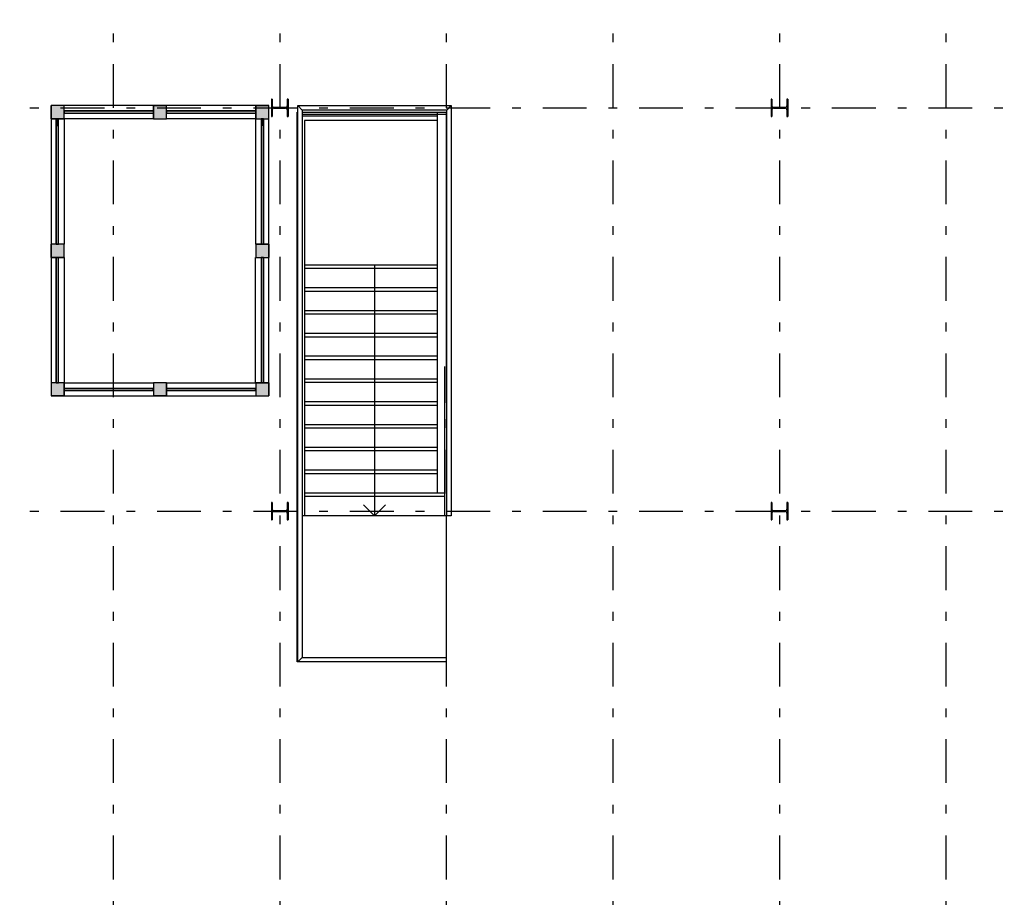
# Model space of a CAD drawing. Extents: x 2 to 87, y -108 to 11.
# Tile 120 of 210: x 30 to 41, y -56 to -46. Entities that reach past the tile are written whole.
import ezdxf

# ---------------------------------------------------------------- set-up
doc = ezdxf.new("R2010")
doc.units = 0
doc.header["$MEASUREMENT"] = 0
doc.linetypes.add('DASHDOT', pattern=[1, 0.5, -0.25, 0, -0.25])
for name, color, linetype in [('10', 7, 'CONTINUOUS'), ('19', 7, 'CONTINUOUS'), ('3', 7, 'CONTINUOUS'), ('4', 7, 'CONTINUOUS'), ('5', 7, 'CONTINUOUS'), ('6', 7, 'CONTINUOUS'), ('7', 7, 'CONTINUOUS'), ('8', 7, 'CONTINUOUS'), ('9', 7, 'CONTINUOUS')]:
    doc.layers.add(name, color=color, linetype=linetype)

# ---------------------------------------------------------------- blocks, each defined once
blk = doc.blocks.new('*N1')
at = {"layer": '8', "color": 62, "linetype": 'Continuous'}
for p, q in [((0.0145, 0.715), (-0.0105, 0.715)), ((-0.0105, 0.715), (-0.0105, 0.64)), ((0.0145, 0.715), (0.0145, 0.64)), ((0.0145, 0.64), (-0.0105, 0.64))]:
    blk.add_line(p, q, dxfattribs=at)
for points in [[(0.0145, 0.715), (-0.0105, 0.715), (-0.0105, 0.64)], [(0.0145, 0.715), (0.0145, 0.64), (-0.0105, 0.64)], [(-0.0105, 0.715), (-0.0105, 0.715), (-0.0105, 0.64)], [(0.0145, 0.715), (0.0145, 0.715), (0.0145, 0.64)]]:
    blk.add_solid(points, dxfattribs=at)
blk = doc.blocks.new('*N2')
at = {"layer": '8', "color": 62, "linetype": 'Continuous'}
for p, q in [((0.0145, 0.64), (-0.0105, 0.64)), ((-0.0105, 0.64), (-0.0105, 0.3878)), ((0.0145, 0.64), (0.0145, -0.715)), ((-0.0105, 0.3878), (-0.0105, -0.715)), ((0.0145, -0.715), (-0.0105, -0.715))]:
    blk.add_line(p, q, dxfattribs=at)
for points in [[(0.0145, 0.64), (-0.0105, 0.64), (-0.0105, -0.715)], [(0.0145, 0.64), (0.0145, -0.715), (-0.0105, -0.715)], [(-0.0105, 0.64), (-0.0105, 0.64), (-0.0105, 0.3878)], [(0.0145, 0.64), (0.0145, 0.64), (0.0145, -0.715)], [(-0.0105, 0.3878), (-0.0105, 0.3878), (-0.0105, -0.715)]]:
    blk.add_solid(points, dxfattribs=at)
blk = doc.blocks.new('*N3')
at = {"layer": '9', "color": 62, "linetype": 'Continuous'}
for p, q in [((-0.075, 0.15), (-0.075, 0)), ((-0.075, 0.15), (0.075, 0.15)), ((0.075, 0.15), (0.075, 0)), ((-0.075, 0), (0.075, 0))]:
    blk.add_line(p, q, dxfattribs=at)
for points in [[(-0.075, 0.15), (-0.075, 0.15), (-0.075, 0)], [(-0.075, 0.15), (0.075, 0.15), (0.075, 0)], [(-0.075, 0.15), (-0.075, 0), (0.075, 0)], [(0.075, 0.15), (0.075, 0.15), (0.075, 0)]]:
    blk.add_solid(points, dxfattribs=at)
blk = doc.blocks.new('*N4')
at = {"layer": '9', "color": 62, "linetype": 'Continuous'}
for p, q in [((-0.075, -0.15), (-0.075, 0)), ((-0.075, 0), (0.075, 0)), ((0.075, -0.15), (0.075, 0)), ((-0.075, -0.15), (0.075, -0.15))]:
    blk.add_line(p, q, dxfattribs=at)
for points in [[(-0.075, -0.15), (-0.075, -0.15), (-0.075, 0)], [(-0.075, -0.15), (0.075, -0.15), (0.075, 0)], [(-0.075, -0.15), (-0.075, 0), (0.075, 0)], [(0.075, -0.15), (0.075, -0.15), (0.075, 0)]]:
    blk.add_solid(points, dxfattribs=at)
blk = doc.blocks.new('*N5')
at = {"layer": '8', "color": 62, "linetype": 'Continuous'}
for p, q in [((-0.5088, -0.0145), (-0.5088, 0.0105)), ((0.5087, 0.0105), (-0.5088, 0.0105)), ((0.5087, -0.0145), (0.5087, 0.0105)), ((0.5087, -0.0145), (-0.5088, -0.0145))]:
    blk.add_line(p, q, dxfattribs=at)
for points in [[(0.5087, -0.0145), (0.5087, 0.0105), (-0.5088, 0.0105)], [(0.5087, -0.0145), (-0.5088, -0.0145), (-0.5088, 0.0105)], [(0.5087, 0.0105), (0.5087, 0.0105), (-0.5088, 0.0105)], [(0.5087, -0.0145), (0.5087, -0.0145), (-0.5088, -0.0145)]]:
    blk.add_solid(points, dxfattribs=at)
blk = doc.blocks.new('*N6')
at = {"layer": '9', "color": 62, "linetype": 'Continuous'}
for p, q in [((0.15, 0.075), (0, 0.075)), ((0, 0.075), (0, -0.075)), ((0.15, 0.075), (0.15, -0.075)), ((0.15, -0.075), (0, -0.075))]:
    blk.add_line(p, q, dxfattribs=at)
for points in [[(0.15, 0.075), (0.15, 0.075), (0, 0.075)], [(0.15, 0.075), (0.15, -0.075), (0, -0.075)], [(0.15, 0.075), (0, 0.075), (0, -0.075)], [(0.15, -0.075), (0.15, -0.075), (0, -0.075)]]:
    blk.add_solid(points, dxfattribs=at)
blk = doc.blocks.new('*N7')
at = {"layer": '8', "color": 62, "linetype": 'Continuous'}
for p, q in [((-0.0145, -0.715), (-0.0145, 0.715)), ((-0.0145, 0.715), (0.0105, 0.715)), ((0.0105, -0.715), (0.0105, 0.715)), ((-0.0145, -0.715), (0.0105, -0.715))]:
    blk.add_line(p, q, dxfattribs=at)
for points in [[(-0.0145, -0.715), (-0.0145, -0.715), (-0.0145, 0.715)], [(-0.0145, -0.715), (0.0105, -0.715), (0.0105, 0.715)], [(-0.0145, -0.715), (-0.0145, 0.715), (0.0105, 0.715)], [(0.0105, -0.715), (0.0105, -0.715), (0.0105, 0.715)]]:
    blk.add_solid(points, dxfattribs=at)
blk = doc.blocks.new('*N8')
at = {"layer": '9', "color": 62, "linetype": 'Continuous'}
for p, q in [((0.075, 0), (-0.075, 0)), ((-0.075, -0.15), (-0.075, 0)), ((0.075, -0.15), (0.075, 0)), ((0.075, -0.15), (-0.075, -0.15))]:
    blk.add_line(p, q, dxfattribs=at)
for points in [[(0.075, -0.15), (-0.075, -0.15), (-0.075, 0)], [(0.075, -0.15), (0.075, 0), (-0.075, 0)], [(-0.075, -0.15), (-0.075, -0.15), (-0.075, 0)], [(0.075, -0.15), (0.075, -0.15), (0.075, 0)]]:
    blk.add_solid(points, dxfattribs=at)
blk = doc.blocks.new('*N9')
at = {"layer": '8', "color": 62, "linetype": 'Continuous'}
for p, q in [((-0.5087, 0.0145), (0.5088, 0.0145)), ((-0.5087, 0.0145), (-0.5087, -0.0105)), ((0.5088, 0.0145), (0.5088, -0.0105)), ((-0.5087, -0.0105), (-0.4385, -0.0105)), ((-0.4385, -0.0105), (0.5088, -0.0105))]:
    blk.add_line(p, q, dxfattribs=at)
for points in [[(-0.5087, 0.0145), (-0.5087, 0.0145), (0.5088, 0.0145)], [(-0.5087, 0.0145), (-0.5087, -0.0105), (0.5088, -0.0105)], [(-0.5087, 0.0145), (0.5088, 0.0145), (0.5088, -0.0105)], [(-0.5087, -0.0105), (-0.5087, -0.0105), (-0.4385, -0.0105)], [(-0.4385, -0.0105), (-0.4385, -0.0105), (0.5088, -0.0105)]]:
    blk.add_solid(points, dxfattribs=at)
blk = doc.blocks.new('*N10')
at = {"layer": '8', "color": 62, "linetype": 'Continuous'}
for p, q in [((-0.5087, 0.0145), (0.5088, 0.0145)), ((-0.5087, 0.0145), (-0.5087, -0.0105)), ((0.5088, 0.0145), (0.5088, -0.0105)), ((-0.5087, -0.0105), (-0.4385, -0.0105)), ((-0.4385, -0.0105), (0.5088, -0.0105))]:
    blk.add_line(p, q, dxfattribs=at)
for points in [[(-0.5087, 0.0145), (-0.5087, 0.0145), (0.5088, 0.0145)], [(-0.5087, 0.0145), (-0.5087, -0.0105), (0.5088, -0.0105)], [(-0.5087, 0.0145), (0.5088, 0.0145), (0.5088, -0.0105)], [(-0.5087, -0.0105), (-0.5087, -0.0105), (-0.4385, -0.0105)], [(-0.4385, -0.0105), (-0.4385, -0.0105), (0.5088, -0.0105)]]:
    blk.add_solid(points, dxfattribs=at)
blk = doc.blocks.new('*N11')
at = {"layer": '9', "color": 62, "linetype": 'Continuous'}
for p, q in [((-0.075, -0.075), (-0.075, 0.075)), ((-0.075, 0.075), (0.075, 0.075)), ((0.075, -0.075), (0.075, 0.075)), ((-0.075, -0.075), (0.075, -0.075))]:
    blk.add_line(p, q, dxfattribs=at)
for points in [[(-0.075, -0.075), (-0.075, 0.075), (0.075, 0.075)], [(-0.075, -0.075), (0.075, -0.075), (0.075, 0.075)], [(-0.075, 0.075), (-0.075, 0.075), (0.075, 0.075)], [(-0.075, -0.075), (-0.075, -0.075), (0.075, -0.075)]]:
    blk.add_solid(points, dxfattribs=at)
blk = doc.blocks.new('*N12')
at = {"layer": '8', "color": 62, "linetype": 'Continuous'}
for p, q in [((-0.0145, 0.64), (-0.0145, 0.715)), ((-0.0145, 0.715), (0.0105, 0.715)), ((0.0105, 0.64), (0.0105, 0.715)), ((-0.0145, 0.64), (0.0105, 0.64))]:
    blk.add_line(p, q, dxfattribs=at)
for points in [[(-0.0145, 0.64), (-0.0145, 0.64), (-0.0145, 0.715)], [(-0.0145, 0.64), (0.0105, 0.64), (0.0105, 0.715)], [(-0.0145, 0.64), (-0.0145, 0.715), (0.0105, 0.715)], [(0.0105, 0.64), (0.0105, 0.64), (0.0105, 0.715)]]:
    blk.add_solid(points, dxfattribs=at)
blk = doc.blocks.new('*N13')
at = {"layer": '8', "color": 62, "linetype": 'Continuous'}
for p, q in [((-0.0145, 0.3878), (-0.0145, 0.64)), ((-0.0145, 0.64), (0.0105, 0.64)), ((0.0105, -0.715), (0.0105, 0.64)), ((-0.0145, -0.715), (-0.0145, 0.3878)), ((-0.0145, -0.715), (0.0105, -0.715))]:
    blk.add_line(p, q, dxfattribs=at)
for points in [[(-0.0145, 0.3878), (-0.0145, 0.3878), (-0.0145, 0.64)], [(-0.0145, -0.715), (0.0105, -0.715), (0.0105, 0.64)], [(-0.0145, -0.715), (-0.0145, 0.64), (0.0105, 0.64)], [(0.0105, -0.715), (0.0105, -0.715), (0.0105, 0.64)], [(-0.0145, -0.715), (-0.0145, -0.715), (-0.0145, 0.3878)]]:
    blk.add_solid(points, dxfattribs=at)
blk = doc.blocks.new('*N14')
at = {"layer": '9', "color": 62, "linetype": 'Continuous'}
for p, q in [((0.075, 0.075), (-0.075, 0.075)), ((-0.075, -0.075), (-0.075, 0.075)), ((0.075, -0.075), (0.075, 0.075)), ((0.075, -0.075), (-0.075, -0.075))]:
    blk.add_line(p, q, dxfattribs=at)
for points in [[(0.075, -0.075), (-0.075, -0.075), (-0.075, 0.075)], [(0.075, -0.075), (0.075, 0.075), (-0.075, 0.075)], [(-0.075, -0.075), (-0.075, -0.075), (-0.075, 0.075)], [(0.075, -0.075), (0.075, -0.075), (0.075, 0.075)]]:
    blk.add_solid(points, dxfattribs=at)
blk = doc.blocks.new('*N15')
at = {"layer": '8', "color": 62, "linetype": 'Continuous'}
for p, q in [((-0.5088, -0.0145), (-0.5088, 0.0105)), ((0.5087, 0.0105), (-0.5088, 0.0105)), ((0.5087, -0.0145), (0.5087, 0.0105)), ((0.5087, -0.0145), (-0.5088, -0.0145))]:
    blk.add_line(p, q, dxfattribs=at)
for points in [[(0.5087, -0.0145), (0.5087, 0.0105), (-0.5088, 0.0105)], [(0.5087, -0.0145), (-0.5088, -0.0145), (-0.5088, 0.0105)], [(0.5087, 0.0105), (0.5087, 0.0105), (-0.5088, 0.0105)], [(0.5087, -0.0145), (0.5087, -0.0145), (-0.5088, -0.0145)]]:
    blk.add_solid(points, dxfattribs=at)
blk = doc.blocks.new('*N16')
at = {"layer": '9', "color": 62, "linetype": 'Continuous'}
for p, q in [((0.075, 0.075), (-0.075, 0.075)), ((-0.075, 0.075), (-0.075, -0.075)), ((0.075, 0.075), (0.075, -0.075)), ((0.075, -0.075), (-0.075, -0.075))]:
    blk.add_line(p, q, dxfattribs=at)
for points in [[(0.075, 0.075), (0.075, 0.075), (-0.075, 0.075)], [(0.075, 0.075), (0.075, -0.075), (-0.075, -0.075)], [(0.075, 0.075), (-0.075, 0.075), (-0.075, -0.075)], [(0.075, -0.075), (0.075, -0.075), (-0.075, -0.075)]]:
    blk.add_solid(points, dxfattribs=at)
blk = doc.blocks.new('*N17')
at = {"layer": '8', "color": 62, "linetype": 'Continuous'}
for p, q in [((0.0145, 0.715), (-0.0105, 0.715)), ((-0.0105, 0.715), (-0.0105, -0.715)), ((0.0145, 0.715), (0.0145, -0.715)), ((0.0145, -0.715), (-0.0105, -0.715))]:
    blk.add_line(p, q, dxfattribs=at)
for points in [[(0.0145, 0.715), (-0.0105, 0.715), (-0.0105, -0.715)], [(0.0145, 0.715), (0.0145, -0.715), (-0.0105, -0.715)], [(-0.0105, 0.715), (-0.0105, 0.715), (-0.0105, -0.715)], [(0.0145, 0.715), (0.0145, 0.715), (0.0145, -0.715)]]:
    blk.add_solid(points, dxfattribs=at)
blk = doc.blocks.new('*N18')
at = {"layer": '9', "color": 62, "linetype": 'Continuous'}
for p, q in [((-0.075, 0.075), (-0.075, -0.075)), ((-0.075, 0.075), (0.075, 0.075)), ((0.075, 0.075), (0.075, -0.075)), ((-0.075, -0.075), (0.075, -0.075))]:
    blk.add_line(p, q, dxfattribs=at)
for points in [[(-0.075, 0.075), (-0.075, 0.075), (-0.075, -0.075)], [(-0.075, 0.075), (0.075, 0.075), (0.075, -0.075)], [(-0.075, 0.075), (-0.075, -0.075), (0.075, -0.075)], [(0.075, 0.075), (0.075, 0.075), (0.075, -0.075)]]:
    blk.add_solid(points, dxfattribs=at)
blk = doc.blocks.new('*N66')
at = {"layer": '3', "color": 62, "linetype": 'Continuous'}
for p, q in [((-0.085, 0.1), (-0.095, 0.1)), ((-0.095, 0.1), (-0.095, -0.1)), ((-0.085, 0.1), (-0.085, 0.0212)), ((-0.0797, 0.0085), (-0.085, 0.0212)), ((-0.067, 0.0032), (-0.0797, 0.0085)), ((0.067, 0.0032), (-0.067, 0.0032)), ((0.0797, 0.0085), (0.067, 0.0032)), ((0.085, 0.0212), (0.0797, 0.0085)), ((0.095, 0.1), (0.085, 0.1)), ((0.085, 0.1), (0.085, 0.0212)), ((0.095, 0.1), (0.095, -0.1)), ((-0.085, -0.1), (-0.095, -0.1)), ((-0.0797, -0.0085), (-0.085, -0.0213)), ((-0.085, -0.0213), (-0.085, -0.1)), ((-0.067, -0.0033), (-0.0797, -0.0085)), ((0.067, -0.0033), (-0.067, -0.0033)), ((0.0797, -0.0085), (0.067, -0.0033)), ((0.085, -0.0213), (0.0797, -0.0085)), ((0.085, -0.0213), (0.085, -0.1)), ((0.095, -0.1), (0.085, -0.1))]:
    blk.add_line(p, q, dxfattribs=at)
for points in [[(-0.085, 0.1), (-0.095, 0.1), (-0.095, -0.1)], [(-0.085, 0.1), (-0.085, -0.1), (-0.095, -0.1)], [(-0.095, 0.1), (-0.095, 0.1), (-0.095, -0.1)], [(-0.085, 0.1), (-0.085, 0.1), (-0.085, 0.0212)], [(-0.0797, 0.0085), (-0.085, 0.0212), (-0.085, -0.0213)], [(-0.0797, 0.0085), (-0.0797, -0.0085), (-0.085, -0.0213)], [(-0.067, 0.0032), (-0.0797, 0.0085), (-0.0797, -0.0085)], [(-0.067, 0.0032), (-0.067, -0.0033), (-0.0797, -0.0085)], [(0.067, 0.0032), (-0.067, 0.0032), (-0.067, -0.0033)], [(0.067, 0.0032), (0.067, -0.0033), (-0.067, -0.0033)], [(0.0797, 0.0085), (0.067, 0.0032), (0.067, -0.0033)], [(0.0797, 0.0085), (0.0797, -0.0085), (0.067, -0.0033)], [(0.085, 0.0212), (0.0797, 0.0085), (0.0797, -0.0085)], [(0.085, 0.0212), (0.085, -0.0213), (0.0797, -0.0085)], [(0.095, 0.1), (0.085, 0.1), (0.085, -0.1)], [(0.095, 0.1), (0.095, -0.1), (0.085, -0.1)], [(0.085, 0.1), (0.085, 0.1), (0.085, 0.0212)], [(0.095, 0.1), (0.095, 0.1), (0.095, -0.1)], [(-0.085, -0.0213), (-0.085, -0.0213), (-0.085, -0.1)], [(0.085, -0.0213), (0.085, -0.0213), (0.085, -0.1)]]:
    blk.add_solid(points, dxfattribs=at)
blk = doc.blocks.new('*N71')
at = {"layer": '3', "color": 62, "linetype": 'Continuous'}
for p, q in [((-0.085, 0.1), (-0.095, 0.1)), ((-0.095, 0.1), (-0.095, -0.1)), ((-0.085, 0.1), (-0.085, 0.0212)), ((-0.0797, 0.0085), (-0.085, 0.0212)), ((-0.067, 0.0032), (-0.0797, 0.0085)), ((0.067, 0.0032), (-0.067, 0.0032)), ((0.0797, 0.0085), (0.067, 0.0032)), ((0.085, 0.0212), (0.0797, 0.0085)), ((0.095, 0.1), (0.085, 0.1)), ((0.085, 0.1), (0.085, 0.0212)), ((0.095, 0.1), (0.095, -0.1)), ((-0.085, -0.1), (-0.095, -0.1)), ((-0.0797, -0.0085), (-0.085, -0.0213)), ((-0.085, -0.0213), (-0.085, -0.1)), ((-0.067, -0.0033), (-0.0797, -0.0085)), ((0.067, -0.0033), (-0.067, -0.0033)), ((0.0797, -0.0085), (0.067, -0.0033)), ((0.085, -0.0213), (0.0797, -0.0085)), ((0.085, -0.0213), (0.085, -0.1)), ((0.095, -0.1), (0.085, -0.1))]:
    blk.add_line(p, q, dxfattribs=at)
for points in [[(-0.085, 0.1), (-0.095, 0.1), (-0.095, -0.1)], [(-0.085, 0.1), (-0.085, -0.1), (-0.095, -0.1)], [(-0.095, 0.1), (-0.095, 0.1), (-0.095, -0.1)], [(-0.085, 0.1), (-0.085, 0.1), (-0.085, 0.0212)], [(-0.0797, 0.0085), (-0.085, 0.0212), (-0.085, -0.0213)], [(-0.0797, 0.0085), (-0.0797, -0.0085), (-0.085, -0.0213)], [(-0.067, 0.0032), (-0.0797, 0.0085), (-0.0797, -0.0085)], [(-0.067, 0.0032), (-0.067, -0.0033), (-0.0797, -0.0085)], [(0.067, 0.0032), (-0.067, 0.0032), (-0.067, -0.0033)], [(0.067, 0.0032), (0.067, -0.0033), (-0.067, -0.0033)], [(0.0797, 0.0085), (0.067, 0.0032), (0.067, -0.0033)], [(0.0797, 0.0085), (0.0797, -0.0085), (0.067, -0.0033)], [(0.085, 0.0212), (0.0797, 0.0085), (0.0797, -0.0085)], [(0.085, 0.0212), (0.085, -0.0213), (0.0797, -0.0085)], [(0.095, 0.1), (0.085, 0.1), (0.085, -0.1)], [(0.095, 0.1), (0.095, -0.1), (0.085, -0.1)], [(0.085, 0.1), (0.085, 0.1), (0.085, 0.0212)], [(0.095, 0.1), (0.095, 0.1), (0.095, -0.1)], [(-0.085, -0.0213), (-0.085, -0.0213), (-0.085, -0.1)], [(0.085, -0.0213), (0.085, -0.0213), (0.085, -0.1)]]:
    blk.add_solid(points, dxfattribs=at)
blk = doc.blocks.new('*N78')
at = {"layer": '3', "color": 62, "linetype": 'Continuous'}
for p, q in [((-0.085, 0.1), (-0.095, 0.1)), ((-0.095, 0.1), (-0.095, -0.1)), ((-0.085, 0.1), (-0.085, 0.0212)), ((-0.0797, 0.0085), (-0.085, 0.0212)), ((-0.067, 0.0032), (-0.0797, 0.0085)), ((0.067, 0.0032), (-0.067, 0.0032)), ((0.0797, 0.0085), (0.067, 0.0032)), ((0.085, 0.0212), (0.0797, 0.0085)), ((0.095, 0.1), (0.085, 0.1)), ((0.085, 0.1), (0.085, 0.0212)), ((0.095, 0.1), (0.095, -0.1)), ((-0.085, -0.1), (-0.095, -0.1)), ((-0.0797, -0.0085), (-0.085, -0.0213)), ((-0.085, -0.0213), (-0.085, -0.1)), ((-0.067, -0.0033), (-0.0797, -0.0085)), ((0.067, -0.0033), (-0.067, -0.0033)), ((0.0797, -0.0085), (0.067, -0.0033)), ((0.085, -0.0213), (0.0797, -0.0085)), ((0.085, -0.0213), (0.085, -0.1)), ((0.095, -0.1), (0.085, -0.1))]:
    blk.add_line(p, q, dxfattribs=at)
for points in [[(-0.085, 0.1), (-0.095, 0.1), (-0.095, -0.1)], [(-0.085, 0.1), (-0.085, -0.1), (-0.095, -0.1)], [(-0.095, 0.1), (-0.095, 0.1), (-0.095, -0.1)], [(-0.085, 0.1), (-0.085, 0.1), (-0.085, 0.0212)], [(-0.0797, 0.0085), (-0.085, 0.0212), (-0.085, -0.0213)], [(-0.0797, 0.0085), (-0.0797, -0.0085), (-0.085, -0.0213)], [(-0.067, 0.0032), (-0.0797, 0.0085), (-0.0797, -0.0085)], [(-0.067, 0.0032), (-0.067, -0.0033), (-0.0797, -0.0085)], [(0.067, 0.0032), (-0.067, 0.0032), (-0.067, -0.0033)], [(0.067, 0.0032), (0.067, -0.0033), (-0.067, -0.0033)], [(0.0797, 0.0085), (0.067, 0.0032), (0.067, -0.0033)], [(0.0797, 0.0085), (0.0797, -0.0085), (0.067, -0.0033)], [(0.085, 0.0212), (0.0797, 0.0085), (0.0797, -0.0085)], [(0.085, 0.0212), (0.085, -0.0213), (0.0797, -0.0085)], [(0.095, 0.1), (0.085, 0.1), (0.085, -0.1)], [(0.095, 0.1), (0.095, -0.1), (0.085, -0.1)], [(0.085, 0.1), (0.085, 0.1), (0.085, 0.0212)], [(0.095, 0.1), (0.095, 0.1), (0.095, -0.1)], [(-0.085, -0.0213), (-0.085, -0.0213), (-0.085, -0.1)], [(0.085, -0.0213), (0.085, -0.0213), (0.085, -0.1)]]:
    blk.add_solid(points, dxfattribs=at)
blk = doc.blocks.new('*N83')
at = {"layer": '3', "color": 62, "linetype": 'Continuous'}
for p, q in [((-0.085, 0.1), (-0.095, 0.1)), ((-0.095, 0.1), (-0.095, -0.1)), ((-0.085, 0.1), (-0.085, 0.0212)), ((-0.0797, 0.0085), (-0.085, 0.0212)), ((-0.067, 0.0032), (-0.0797, 0.0085)), ((0.067, 0.0032), (-0.067, 0.0032)), ((0.0797, 0.0085), (0.067, 0.0032)), ((0.085, 0.0212), (0.0797, 0.0085)), ((0.095, 0.1), (0.085, 0.1)), ((0.085, 0.1), (0.085, 0.0212)), ((0.095, 0.1), (0.095, -0.1)), ((-0.085, -0.1), (-0.095, -0.1)), ((-0.0797, -0.0085), (-0.085, -0.0213)), ((-0.085, -0.0213), (-0.085, -0.1)), ((-0.067, -0.0033), (-0.0797, -0.0085)), ((0.067, -0.0033), (-0.067, -0.0033)), ((0.0797, -0.0085), (0.067, -0.0033)), ((0.085, -0.0213), (0.0797, -0.0085)), ((0.085, -0.0213), (0.085, -0.1)), ((0.095, -0.1), (0.085, -0.1))]:
    blk.add_line(p, q, dxfattribs=at)
for points in [[(-0.085, 0.1), (-0.095, 0.1), (-0.095, -0.1)], [(-0.085, 0.1), (-0.085, -0.1), (-0.095, -0.1)], [(-0.095, 0.1), (-0.095, 0.1), (-0.095, -0.1)], [(-0.085, 0.1), (-0.085, 0.1), (-0.085, 0.0212)], [(-0.0797, 0.0085), (-0.085, 0.0212), (-0.085, -0.0213)], [(-0.0797, 0.0085), (-0.0797, -0.0085), (-0.085, -0.0213)], [(-0.067, 0.0032), (-0.0797, 0.0085), (-0.0797, -0.0085)], [(-0.067, 0.0032), (-0.067, -0.0033), (-0.0797, -0.0085)], [(0.067, 0.0032), (-0.067, 0.0032), (-0.067, -0.0033)], [(0.067, 0.0032), (0.067, -0.0033), (-0.067, -0.0033)], [(0.0797, 0.0085), (0.067, 0.0032), (0.067, -0.0033)], [(0.0797, 0.0085), (0.0797, -0.0085), (0.067, -0.0033)], [(0.085, 0.0212), (0.0797, 0.0085), (0.0797, -0.0085)], [(0.085, 0.0212), (0.085, -0.0213), (0.0797, -0.0085)], [(0.095, 0.1), (0.085, 0.1), (0.085, -0.1)], [(0.095, 0.1), (0.095, -0.1), (0.085, -0.1)], [(0.085, 0.1), (0.085, 0.1), (0.085, 0.0212)], [(0.095, 0.1), (0.095, 0.1), (0.095, -0.1)], [(-0.085, -0.0213), (-0.085, -0.0213), (-0.085, -0.1)], [(0.085, -0.0213), (0.085, -0.0213), (0.085, -0.1)]]:
    blk.add_solid(points, dxfattribs=at)

msp = doc.modelspace()

# ---------------------------------------------------------------- linework, layer by layer
at = {"layer": '10', "color": 62, "linetype": 'Continuous'}
for p, q in [((35.0276, -47.4825), (33.383, -47.4825)), ((34.9276, -47.6075), (34.9276, -47.4575)), ((34.9276, -51.8011), (34.9276, -47.6075))]:
    msp.add_line(p, q, dxfattribs=at)
at = {"layer": '19', "color": 62, "linetype": 'Continuous'}
for p, q in [((34.2076, -49.2011), (34.2076, -49.4611)), ((34.2076, -49.4611), (34.2076, -49.7211)), ((34.2076, -49.7211), (34.2076, -49.9811)), ((34.2076, -49.9811), (34.2076, -50.2411)), ((34.2076, -50.2411), (34.2076, -50.5011)), ((34.2076, -50.5011), (34.2076, -50.7611)), ((34.2076, -50.7611), (34.2076, -51.0211)), ((34.2076, -51.0211), (34.2076, -51.2811)), ((34.2076, -51.2811), (34.2076, -51.5411)), ((34.2076, -51.5411), (34.2076, -51.8011)), ((34.2076, -51.8011), (34.2076, -52.0611)), ((34.2076, -52.0611), (34.0826, -51.9361)), ((34.2076, -52.0611), (34.3326, -51.9361))]:
    msp.add_line(p, q, dxfattribs=at)
at = {"layer": '3', "color": 62, "linetype": 'Continuous'}
for p, q in [((33.0426, -47.3075), (33.0326, -47.3075)), ((33.0326, -47.3075), (33.0326, -47.5075)), ((33.0426, -47.3863), (33.0426, -47.3075)), ((33.1946, -47.4043), (33.0606, -47.4043)), ((33.2226, -47.3075), (33.2126, -47.3075)), ((33.2126, -47.3075), (33.2126, -47.3863)), ((33.2226, -47.5075), (33.2226, -47.3075)), ((38.7426, -47.3075), (38.7326, -47.3075)), ((38.7326, -47.3075), (38.7326, -47.5075)), ((38.7426, -47.3863), (38.7426, -47.3075)), ((38.8946, -47.4043), (38.7606, -47.4043)), ((38.9226, -47.3075), (38.9126, -47.3075)), ((38.9126, -47.3075), (38.9126, -47.3863)), ((38.9226, -47.5075), (38.9226, -47.3075)), ((33.0326, -47.5075), (33.0426, -47.5075)), ((33.0426, -47.5075), (33.0426, -47.4288)), ((33.0606, -47.4108), (33.1946, -47.4108)), ((33.2126, -47.4288), (33.2126, -47.5075)), ((33.2126, -47.5075), (33.2226, -47.5075)), ((38.7326, -47.5075), (38.7426, -47.5075)), ((38.7426, -47.5075), (38.7426, -47.4288)), ((38.7606, -47.4108), (38.8946, -47.4108)), ((38.9126, -47.4288), (38.9126, -47.5075)), ((38.9126, -47.5075), (38.9226, -47.5075)), ((33.0426, -51.9075), (33.0326, -51.9075)), ((33.0326, -51.9075), (33.0326, -52.1075)), ((33.0426, -51.9863), (33.0426, -51.9075)), ((33.1946, -52.0043), (33.0606, -52.0043)), ((33.0606, -52.0108), (33.1946, -52.0108)), ((33.2226, -51.9075), (33.2126, -51.9075)), ((33.2126, -51.9075), (33.2126, -51.9863)), ((33.2226, -52.1075), (33.2226, -51.9075)), ((38.7426, -51.9075), (38.7326, -51.9075)), ((38.7326, -51.9075), (38.7326, -52.1075)), ((38.7426, -51.9863), (38.7426, -51.9075)), ((38.8946, -52.0043), (38.7606, -52.0043)), ((38.7606, -52.0108), (38.8946, -52.0108)), ((38.9226, -51.9075), (38.9126, -51.9075)), ((38.9126, -51.9075), (38.9126, -51.9863)), ((38.9226, -52.1075), (38.9226, -51.9075)), ((33.0326, -52.1075), (33.0426, -52.1075)), ((33.0426, -52.1075), (33.0426, -52.0288)), ((33.2126, -52.0288), (33.2126, -52.1075)), ((33.2126, -52.1075), (33.2226, -52.1075)), ((38.7326, -52.1075), (38.7426, -52.1075)), ((38.7426, -52.1075), (38.7426, -52.0288)), ((38.9126, -52.0288), (38.9126, -52.1075)), ((38.9126, -52.1075), (38.9226, -52.1075))]:
    msp.add_line(p, q, dxfattribs=at)
for centre, start, end in [((33.0606, -47.3863), 180, 270), ((33.1946, -47.3863), 270, 360), ((38.7606, -47.3863), 180, 270), ((38.8946, -47.3863), 270, 360), ((33.0606, -47.4288), 90, 180), ((33.1946, -47.4288), 360, 90), ((38.7606, -47.4288), 90, 180), ((38.8946, -47.4288), 360, 90), ((33.0606, -51.9863), 180, 270), ((33.0606, -52.0287), 90, 180), ((33.1946, -51.9863), 270, 360), ((33.1946, -52.0287), 360, 90), ((38.7606, -51.9863), 180, 270), ((38.7606, -52.0287), 90, 180), ((38.8946, -51.9863), 270, 360), ((38.8946, -52.0287), 360, 90)]:
    msp.add_arc(centre, 0.018, start, end, dxfattribs=at)
at = {"layer": '4', "color": 62, "linetype": 'Continuous'}
for p, q in [((33.3276, -53.7253), (33.3276, -47.4575)), ((33.3276, -47.4575), (33.3322, -47.4575)), ((33.383, -47.4575), (35.0276, -47.4575)), ((35.0276, -47.4575), (35.0276, -50.771)), ((35.0068, -52.0611), (33.4084, -52.0611)), ((35.0276, -52.0611), (35.0276, -53.6757)), ((33.3322, -53.7253), (33.3276, -53.7253))]:
    msp.add_line(p, q, dxfattribs=at)
at = {"layer": '5', "color": 7, "linetype": 'DASHDOT'}
for p, q in [((31.2276, -7.3075), (31.2276, -96.5075)), ((33.1276, -7.3075), (33.1276, -96.5075)), ((35.0276, -7.3075), (35.0276, -96.5075)), ((36.9276, -7.3075), (36.9276, -96.5075)), ((38.8276, -7.3075), (38.8276, -96.5075)), ((40.7276, -7.3075), (40.7276, -96.5075)), ((7.5276, -47.4075), (52.6276, -47.4075)), ((7.5276, -52.0075), (52.6276, -52.0075))]:
    msp.add_line(p, q, dxfattribs=at)
at = {"layer": '6', "color": 62, "linetype": 'Continuous'}
for p, q in [((34.9276, -49.2011), (33.4084, -49.2011)), ((34.9276, -49.2411), (33.4084, -49.2411)), ((34.9276, -49.4611), (33.4084, -49.4611)), ((34.9276, -49.5011), (33.4084, -49.5011)), ((34.9276, -49.7211), (33.4084, -49.7211)), ((34.9276, -49.7611), (33.4084, -49.7611)), ((34.9276, -49.9811), (33.4084, -49.9811)), ((34.9276, -50.0211), (33.4084, -50.0211)), ((34.9276, -50.2411), (33.4084, -50.2411)), ((34.9276, -50.2811), (33.4084, -50.2811)), ((34.9276, -50.5011), (33.4084, -50.5011)), ((34.9276, -50.5411), (33.4084, -50.5411)), ((34.9276, -50.7611), (33.4084, -50.7611)), ((34.9276, -50.8011), (33.4084, -50.8011)), ((34.9276, -51.0211), (33.4084, -51.0211)), ((34.9276, -51.0611), (33.4084, -51.0611)), ((34.9276, -51.2811), (33.4084, -51.2811)), ((34.9276, -51.3211), (33.4084, -51.3211)), ((34.9276, -51.5411), (33.4084, -51.5411)), ((34.9276, -51.5811), (33.4084, -51.5811)), ((35.0068, -51.8011), (33.4084, -51.8011)), ((35.0068, -51.8411), (33.4084, -51.8411)), ((35.0068, -52.0611), (33.4084, -52.0611))]:
    msp.add_line(p, q, dxfattribs=at)
at = {"layer": '7', "color": 62, "linetype": 'Continuous'}
for p, q in [((33.3322, -47.3821), (35.083, -47.3821)), ((33.3322, -47.3821), (33.383, -47.4329)), ((33.3322, -47.6075), (33.3322, -47.3821)), ((35.083, -47.3821), (35.0322, -47.4329)), ((35.083, -47.3821), (35.083, -47.6075)), ((35.0322, -47.4329), (33.383, -47.4329)), ((33.383, -47.4329), (33.383, -47.6075)), ((34.9276, -47.5011), (33.383, -47.5011)), ((35.0322, -47.6075), (35.0322, -47.4329)), ((33.3322, -53.7265), (33.3322, -47.6075)), ((33.383, -47.6075), (33.383, -53.6757)), ((33.4084, -47.5519), (33.4084, -47.6075)), ((34.9276, -47.5519), (33.4084, -47.5519)), ((33.4084, -47.6075), (33.4084, -48.9411)), ((35.0322, -52.0611), (35.0322, -47.6075)), ((35.083, -47.6075), (35.083, -52.0611)), ((33.4084, -48.9411), (33.4084, -52.0611)), ((35.0068, -50.3593), (35.0068, -52.0611)), ((33.4084, -52.0611), (33.383, -52.0611)), ((35.0322, -52.0611), (35.0068, -52.0611)), ((35.083, -52.0611), (35.0322, -52.0611)), ((33.3322, -53.7265), (33.383, -53.6757)), ((33.383, -53.6757), (35.0276, -53.6757)), ((35.0276, -53.6757), (35.0276, -53.7265)), ((35.0276, -53.7265), (33.3322, -53.7265))]:
    msp.add_line(p, q, dxfattribs=at)
at = {"layer": '8', "color": 62, "linetype": 'Continuous'}
for p, q in [((31.6851, -47.443), (30.6676, -47.443)), ((30.6676, -47.443), (30.6676, -47.468)), ((30.6676, -47.468), (31.6851, -47.468)), ((31.6851, -47.468), (31.6851, -47.443)), ((32.8526, -47.443), (31.8351, -47.443)), ((31.8351, -47.443), (31.8351, -47.468)), ((31.8351, -47.468), (32.8526, -47.468)), ((32.8526, -47.468), (32.8526, -47.443)), ((30.6031, -47.5325), (30.5781, -47.5325)), ((30.5781, -47.5325), (30.5781, -47.6075)), ((30.5781, -47.6075), (30.5781, -48.9625)), ((30.6031, -47.6075), (30.6031, -47.5325)), ((30.6031, -48.9625), (30.6031, -47.6075)), ((32.9171, -47.5325), (32.9171, -47.6075)), ((32.9421, -47.5325), (32.9171, -47.5325)), ((32.9171, -47.6075), (32.9171, -48.9625)), ((32.9421, -47.6075), (32.9421, -47.5325)), ((32.9421, -48.9625), (32.9421, -47.6075)), ((30.5781, -48.9625), (30.6031, -48.9625)), ((32.9171, -48.9625), (32.9421, -48.9625)), ((30.6031, -49.1125), (30.5781, -49.1125)), ((30.5781, -49.1125), (30.5781, -50.5425)), ((30.6031, -50.5425), (30.6031, -49.1125)), ((32.9171, -49.1125), (32.9171, -50.5425)), ((32.9421, -49.1125), (32.9171, -49.1125)), ((32.9421, -50.5425), (32.9421, -49.1125)), ((30.5781, -50.5425), (30.6031, -50.5425)), ((32.9171, -50.5425), (32.9421, -50.5425)), ((31.685, -50.607), (30.6675, -50.607)), ((30.6675, -50.607), (30.6675, -50.632)), ((30.6675, -50.632), (31.685, -50.632)), ((31.685, -50.632), (31.685, -50.607)), ((32.8525, -50.607), (31.835, -50.607)), ((31.835, -50.607), (31.835, -50.632)), ((31.835, -50.632), (32.8525, -50.632)), ((32.8525, -50.632), (32.8525, -50.607))]:
    msp.add_line(p, q, dxfattribs=at)
at = {"layer": '9', "color": 62, "linetype": 'Continuous'}
for p, q in [((30.6676, -47.3825), (30.5176, -47.3825)), ((30.5176, -47.3825), (30.5176, -47.5325)), ((30.6676, -47.5325), (30.6676, -47.3825)), ((31.6851, -47.3825), (30.6676, -47.3825)), ((31.8351, -47.3825), (31.6851, -47.3825)), ((31.6851, -47.3825), (31.6851, -47.5325)), ((32.8526, -47.3825), (31.8351, -47.3825)), ((31.8351, -47.5325), (31.8351, -47.3825)), ((32.8526, -47.3825), (32.8526, -47.5325)), ((33.0026, -47.3825), (32.8526, -47.3825)), ((33.0026, -47.5325), (33.0026, -47.3825)), ((30.5176, -47.5325), (30.6676, -47.5325)), ((30.5176, -47.5325), (30.5176, -47.6075)), ((30.5176, -47.6075), (30.5176, -48.9625)), ((31.6851, -47.5325), (30.6676, -47.5325)), ((30.6676, -47.5325), (30.6676, -47.6075)), ((30.6676, -47.6075), (30.6676, -48.9625)), ((31.6851, -47.5325), (31.8351, -47.5325)), ((32.8526, -47.5325), (31.8351, -47.5325)), ((32.8526, -47.6075), (32.8526, -47.5325)), ((32.8526, -47.5325), (33.0026, -47.5325)), ((32.8526, -48.9625), (32.8526, -47.6075)), ((33.0026, -47.6075), (33.0026, -47.5325)), ((33.0026, -48.9625), (33.0026, -47.6075)), ((30.6676, -48.9625), (30.5176, -48.9625)), ((30.5176, -48.9625), (30.5176, -49.1125)), ((30.6676, -49.1125), (30.6676, -48.9625)), ((32.8526, -48.9625), (32.8526, -49.1125)), ((33.0026, -48.9625), (32.8526, -48.9625)), ((33.0026, -49.1125), (33.0026, -48.9625)), ((30.5176, -49.1125), (30.5176, -50.5425)), ((30.5176, -49.1125), (30.6676, -49.1125)), ((30.6676, -49.1125), (30.6676, -50.5425)), ((32.8525, -50.5425), (32.8525, -49.1125)), ((32.8526, -49.1125), (33.0026, -49.1125)), ((33.0025, -50.5425), (33.0025, -49.1125)), ((30.6676, -50.5425), (30.5176, -50.5425)), ((30.5176, -50.5425), (30.5176, -50.6925)), ((30.6676, -50.6925), (30.6676, -50.5425)), ((30.6676, -50.5425), (31.6851, -50.5425)), ((31.8351, -50.5425), (31.6851, -50.5425)), ((31.6851, -50.5425), (31.6851, -50.6925)), ((31.8351, -50.5425), (32.8526, -50.5425)), ((31.8351, -50.6925), (31.8351, -50.5425)), ((32.8526, -50.5425), (32.8526, -50.6925)), ((33.0026, -50.5425), (32.8526, -50.5425)), ((33.0026, -50.6925), (33.0026, -50.5425)), ((30.5176, -50.6925), (30.6676, -50.6925)), ((30.6676, -50.6925), (31.6851, -50.6925)), ((31.6851, -50.6925), (31.8351, -50.6925)), ((31.8351, -50.6925), (32.8526, -50.6925)), ((32.8526, -50.6925), (33.0026, -50.6925))]:
    msp.add_line(p, q, dxfattribs=at)

# ---------------------------------------------------------------- block references
at = {"layer": '3', "color": 62, "linetype": 'Continuous'}
for name, p in [('*N71', (33.1276, -47.4075)), ('*N83', (38.8276, -47.4075)), ('*N66', (33.1276, -52.0075)), ('*N78', (38.8276, -52.0075))]:
    msp.add_blockref(name, p, dxfattribs=at)
at = {"layer": '8', "color": 62, "linetype": 'Continuous'}
for name, p in [('*N9', (31.1763, -47.4575)), ('*N10', (32.3438, -47.4575)), ('*N12', (30.5926, -48.2475)), ('*N13', (30.5926, -48.2475)), ('*N1', (32.9276, -48.2475)), ('*N2', (32.9276, -48.2475)), ('*N7', (30.5926, -49.8275)), ('*N17', (32.9276, -49.8275)), ('*N15', (31.1763, -50.6175)), ('*N5', (32.3438, -50.6175))]:
    msp.add_blockref(name, p, dxfattribs=at)
at = {"layer": '9', "color": 62, "linetype": 'Continuous'}
for name, p in [('*N8', (30.5926, -47.3825)), ('*N11', (31.7601, -47.4575)), ('*N4', (32.9276, -47.3825)), ('*N14', (30.5926, -49.0375)), ('*N18', (32.9276, -49.0375)), ('*N6', (30.5176, -50.6175)), ('*N16', (31.7601, -50.6175)), ('*N3', (32.9276, -50.6925))]:
    msp.add_blockref(name, p, dxfattribs=at)

doc.saveas('drawing.dxf')
